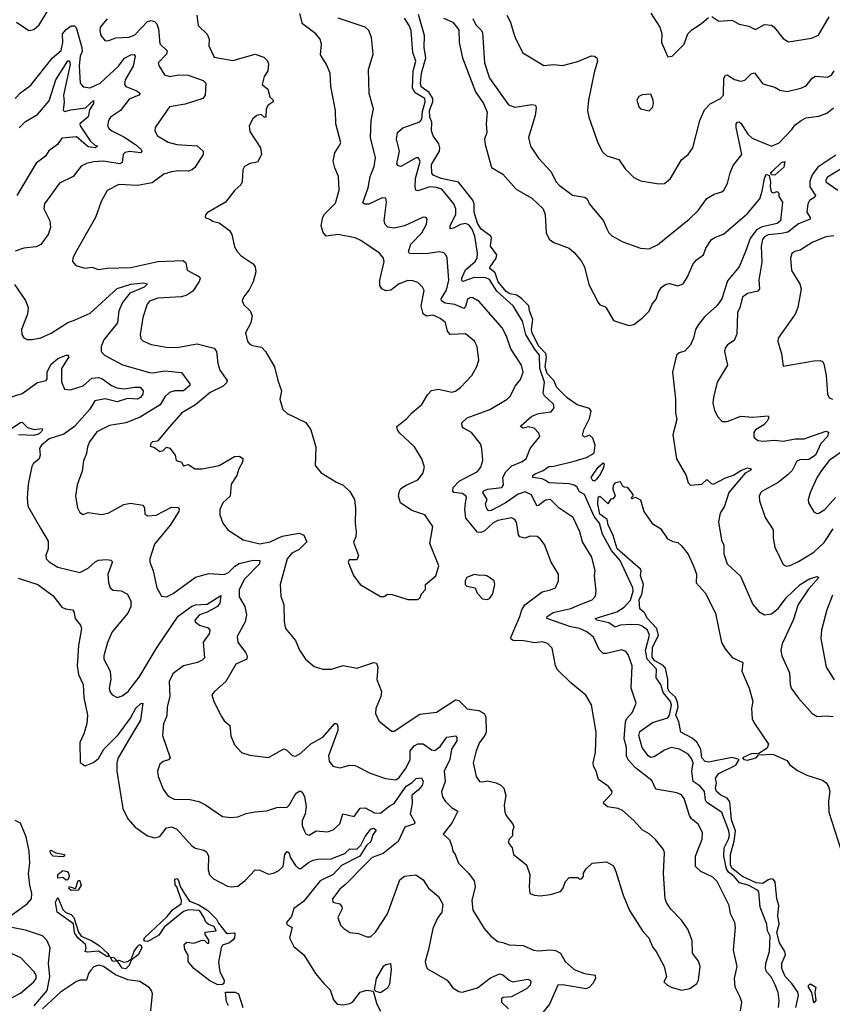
# Model space of a CAD drawing. Extents: x 1493970 to 1595317, y 729910 to 844791.
# Tile 163 of 256: x 1516141 to 1520923, y 800013 to 805809. Entities that reach past the tile are written whole.
import ezdxf

# ---------------------------------------------------------------- set-up
doc = ezdxf.new("R2010")
doc.units = 0

msp = doc.modelspace()

# ---------------------------------------------------------------- linework, layer by layer
at = {"layer": '0CON10XD'}
for points in [[(1516122.5, 805795), (1516195, 805746.2), (1516225, 805752), (1516255, 805779.2), (1516314.7, 805875.3)], [(1517182.9, 805835), (1517190.8, 805775), (1517245, 805723.3), (1517255.7, 805695), (1517254.2, 805655), (1517285, 805589.2), (1517395, 805569.2), (1517526.2, 805606.2), (1517578.1, 805588.1), (1517597.9, 805567.9), (1517605, 805550), (1517602.3, 805507.7), (1517580, 805475), (1517568.3, 805428.3), (1517600.7, 805400.7), (1517613.8, 805355), (1517633.3, 805335), (1517633.3, 805325), (1517603.3, 805305), (1517592.5, 805285), (1517590, 805235), (1517580, 805235), (1517561.7, 805251.7), (1517537.5, 805245), (1517513.3, 805225), (1517491.2, 805185), (1517495, 805150), (1517558, 805055), (1517564.1, 805015.9), (1517540.7, 804969.3), (1517495, 804962.9), (1517463.8, 804945), (1517454.1, 804925.9), (1517450, 804855), (1517442.7, 804837.3), (1517406.7, 804805), (1517352.5, 804735), (1517245, 804672.5), (1517235, 804660), (1517233.3, 804645), (1517265, 804632.5), (1517275, 804622.5), (1517315, 804612.5), (1517375, 804568), (1517390, 804545), (1517405, 804472.5), (1517420.8, 804445), (1517445, 804419.2), (1517515, 804372.5), (1517526.9, 804355), (1517530.9, 804325), (1517514.4, 804265), (1517492.1, 804217.9), (1517458.8, 804175), (1517451.2, 804155), (1517460.9, 804130.9), (1517498, 804095), (1517510, 804065), (1517502.2, 804025), (1517470.8, 803965), (1517481.4, 803915), (1517495, 803898.8), (1517511.2, 803891.2), (1517565, 803881.2), (1517587.8, 803855), (1517640, 803765), (1517659.4, 803685), (1517681.2, 803625), (1517672, 803575), (1517688.8, 803515), (1517715, 803491.2), (1517825, 803438.8), (1517853.8, 803395), (1517883, 803293), (1517880, 803185), (1517915, 803142.5), (1518005, 803086.7), (1518045, 803068.8), (1518085, 803031.2), (1518111.4, 802985), (1518118.3, 802931.7), (1518115.6, 802845), (1518121.4, 802795), (1518118.8, 802765), (1518106.2, 802733.8), (1518135.9, 802654.1), (1518125, 802630), (1518080, 802630), (1518073.6, 802616.4), (1518106.4, 802536.4), (1518143.9, 802483.9), (1518265, 802413.8), (1518286.4, 802413.6), (1518305, 802426.7), (1518333.6, 802426.4), (1518425, 802396), (1518483, 802397), (1518496.4, 802403.6), (1518505, 802430), (1518530, 802455), (1518530, 802485), (1518590, 802535), (1518607.5, 802595), (1518553.9, 802726.1), (1518572, 802825), (1518526.2, 802895), (1518449.3, 802919.3), (1518381.9, 802965), (1518371.1, 803005), (1518375.5, 803034.5), (1518385, 803048.6), (1518415, 803068.6), (1518485, 803100), (1518512.7, 803137.3), (1518524, 803175), (1518507.5, 803225), (1518465.4, 803295.4), (1518378, 803375), (1518364, 803395), (1518361.2, 803415), (1518419.4, 803460.6), (1518449.2, 803495), (1518506.9, 803543.1), (1518540.2, 803599.8), (1518565, 803627.1), (1518605.6, 803634.4), (1518685, 803615.8), (1518705, 803622), (1518735, 803644), (1518801.9, 803715), (1518831.7, 803768.3), (1518842.9, 803805), (1518833.1, 803885), (1518817.1, 803917.1), (1518765, 803960.5), (1518675, 803956.7), (1518659.1, 803975), (1518647.1, 804027.1), (1518615, 804049.5), (1518575, 804068.9), (1518535, 804064.4), (1518515, 804078.1), (1518504.3, 804125), (1518520.9, 804215), (1518512.2, 804235), (1518485, 804261.5), (1518455, 804271.8), (1518425, 804272.9), (1518375, 804254.6), (1518325, 804217.5), (1518295, 804213.6), (1518273.1, 804225), (1518261.5, 804245), (1518260, 804275), (1518285.6, 804385), (1518281.4, 804405), (1518258, 804435), (1518149.5, 804509.5), (1518115, 804524.5), (1518015, 804543.8), (1517945.6, 804535.6), (1517926.2, 804556.2), (1517916.2, 804595), (1517925, 804646.2), (1517935.3, 804664.7), (1518000.2, 804729.8), (1518020.9, 804805), (1518018.1, 804885), (1517995, 804936.7), (1517985.5, 804975.5), (1517995.4, 805024.6), (1518015, 805056), (1518030.6, 805085), (1518001.1, 805195), (1517999.2, 805275), (1517972.5, 805415), (1517967.5, 805495), (1517946.2, 805545), (1517911.7, 805601.7), (1517917.5, 805665), (1517908.6, 805695), (1517884.2, 805725), (1517805, 805784.2), (1517790, 805845)], [(1520606.9, 799995), (1520611.3, 800035), (1520605, 800083.3), (1520587.3, 800127.3), (1520564.5, 800174.5), (1520536.9, 800205), (1520530.9, 800225), (1520532.5, 800255), (1520554.6, 800325), (1520557.1, 800415), (1520542.5, 800445), (1520538.6, 800485), (1520498.2, 800585), (1520491.2, 800675), (1520483.8, 800685), (1520427.8, 800715), (1520377.9, 800727.9), (1520346, 800765), (1520311.8, 800791.8), (1520300.1, 800810.1), (1520284.6, 800885), (1520286.6, 800933.4), (1520312.5, 800985), (1520317.4, 801007.4), (1520314.6, 801035), (1520272.3, 801142.3), (1520182.7, 801202.7), (1520176.2, 801215), (1520171.2, 801265), (1520145, 801297.2), (1520105.4, 801325), (1520097.1, 801385), (1520105.2, 801435), (1520095, 801460.6), (1520075.6, 801485), (1520024, 801515), (1519975, 801524.7), (1519935, 801509.5), (1519875, 801470.8), (1519855, 801466.4), (1519838.9, 801475), (1519805.2, 801525.2), (1519783.8, 801595), (1519790.3, 801619.7), (1519865, 801671.1), (1519955, 801698.8), (1519965, 801715.7), (1519977.3, 801775), (1519971.3, 801795), (1519928.5, 801848.5), (1519914, 801895), (1519887.5, 801935), (1519888, 801985), (1519833.2, 802045), (1519824.8, 802095.2), (1519846.9, 802186.9), (1519835.4, 802215), (1519805, 802239.6), (1519785, 802247.5), (1519735, 802249.5), (1519675, 802244.6), (1519645, 802232.3), (1519609.1, 802259.1), (1519536.7, 802275), (1519527.1, 802285), (1519655, 802323.8), (1519699.3, 802350.7), (1519735, 802391.9), (1519751.3, 802445), (1519748.9, 802465), (1519675.5, 802625), (1519623.8, 802683.8), (1519571, 802781), (1519554.2, 802845), (1519522, 802885), (1519465, 803013.3), (1519435, 803030), (1519419, 803059), (1519405, 803069.1), (1519375, 803076.6), (1519255, 803083.3), (1519235.9, 803095.9), (1519216.6, 803106.6), (1519160.8, 803115), (1519160, 803125), (1519173.9, 803135), (1519221.5, 803155), (1519255, 803178.6), (1519285, 803180.2), (1519405, 803209.7), (1519477.6, 803232.4), (1519522.7, 803257.3), (1519527.7, 803305), (1519515, 803345.2), (1519495, 803362.7), (1519465, 803352.5), (1519454, 803364), (1519461.9, 803395), (1519495, 803461.8), (1519503.5, 803505), (1519495, 803519.8), (1519422.5, 803542.5), (1519363.3, 803583.3), (1519303, 803643), (1519283.7, 803685), (1519245, 803727), (1519233.2, 803765), (1519241, 803825), (1519238.2, 803845), (1519195, 803889.7), (1519157.1, 803965), (1519153.7, 803985), (1519160.4, 804045), (1519140.4, 804095), (1519136.8, 804125), (1519096.7, 804166.7), (1519067, 804187), (1519025, 804195.6), (1519005, 804209.9), (1518957.4, 804265), (1518939, 804319), (1518908.4, 804345), (1518909.8, 804355), (1518944.5, 804405), (1518949.9, 804425), (1518911.7, 804475), (1518918.6, 804525), (1518914.1, 804534.1), (1518856.8, 804575), (1518835, 804611.1), (1518814.8, 804675), (1518815.7, 804725), (1518807.5, 804747.5), (1518722.6, 804852.6), (1518622.1, 804875), (1518575, 804894.3), (1518566.5, 804905), (1518565, 804957.3), (1518611.3, 805035), (1518614.3, 805055), (1518607.3, 805077.3), (1518574.5, 805125), (1518564.7, 805155), (1518565.7, 805205), (1518554.4, 805235), (1518552.9, 805275), (1518573.2, 805325), (1518571.9, 805345), (1518550.2, 805380.2), (1518503.9, 805413.9), (1518500.2, 805435), (1518506.1, 805495), (1518530.6, 805585), (1518521.8, 805645), (1518523.2, 805715), (1518488.9, 805838.9)], [(1519008.8, 805835), (1519029.2, 805795), (1519045, 805740), (1519058.3, 805698.3), (1519103, 805613), (1519225, 805539.2), (1519285, 805544.3), (1519335, 805540), (1519425, 805563.1), (1519505, 805595.7), (1519524.1, 805594.1), (1519537.5, 805585), (1519540.8, 805565), (1519521.2, 805498.8), (1519487.8, 805335), (1519483.3, 805275), (1519491.4, 805235), (1519544, 805085), (1519571.2, 805031.2), (1519597.3, 805007.3), (1519666.4, 804986.4), (1519705, 804931.2), (1519755, 804880), (1519795, 804861.2), (1519902.3, 804842.3), (1519935, 804844), (1519972, 804875), (1520036.8, 804983.2), (1520075, 805016), (1520103.1, 805055), (1520144.4, 805215.6), (1520171.3, 805278.7), (1520205, 805314.2), (1520266, 805345), (1520283.3, 805365), (1520285.8, 805465), (1520295, 805482), (1520305, 805484.2), (1520347.8, 805457.8), (1520385, 805447.1), (1520407.6, 805452.4), (1520445, 805490.8), (1520465, 805496), (1520515, 805431.2), (1520585, 805410.8), (1520613.6, 805393.6), (1520657, 805387), (1520738.8, 805405), (1520769.6, 805420.4), (1520805, 805464.2), (1520825, 805477.1), (1520895, 805471.4), (1520918.3, 805481.7), (1520935, 805508)], [(1519855, 805846.7), (1519908.8, 805765), (1519920, 805725), (1519918.8, 805675), (1519955, 805590), (1519980, 805595), (1520051.2, 805665), (1520074, 805725), (1520095, 805748), (1520155, 805787.5), (1520195, 805822.5)], [(1520215, 805828), (1520255, 805800.8), (1520335, 805805.7), (1520375, 805783.1), (1520431.4, 805771.4), (1520465, 805753.3), (1520475, 805753.3), (1520525, 805780), (1520565, 805776.7), (1520580.8, 805765), (1520635, 805697.5), (1520665, 805678), (1520800.3, 805699.7), (1520842.7, 805717.3), (1520905.6, 805825)], [(1516114, 805345), (1516145, 805377.5), (1516207.4, 805422.6), (1516334.5, 805585), (1516385, 805628.5), (1516394.1, 805675), (1516392.9, 805725), (1516415, 805751.8), (1516445, 805773.6), (1516463.6, 805773.6), (1516473, 805763), (1516507.6, 805645), (1516509, 805621), (1516496.2, 805593.8), (1516492.1, 805537.9), (1516496.4, 805435), (1516515, 805413.5), (1516555, 805406.9), (1516615, 805435.8), (1516723.3, 805535), (1516757.3, 805582.7), (1516795, 805602.2), (1516814.4, 805604.4), (1516820, 805595), (1516809.4, 805535), (1516761.2, 805455), (1516757.1, 805427.1), (1516765.8, 805415), (1516830.9, 805390.9), (1516850, 805375), (1516842.2, 805365), (1516785, 805340.7), (1516734.7, 805275.3), (1516675, 805235.6), (1516663.6, 805215), (1516658.5, 805185), (1516666.9, 805166.9), (1516682.9, 805155), (1516755, 805119.3), (1516822.7, 805075), (1516856.5, 805045), (1516859.7, 805030.3), (1516854.2, 805025.8), (1516787.1, 805032.9), (1516762.7, 805027.3), (1516750.5, 805015), (1516745, 804968.8), (1516729.6, 804960.4), (1516635, 804976.2), (1516575, 804972.5), (1516535, 804963.2), (1516503.4, 804946.6), (1516455, 804885.7), (1516375, 804847.1), (1516286.9, 804725), (1516282.5, 804695), (1516319.4, 804625), (1516322.5, 804585), (1516308.1, 804545), (1516265, 804485.8), (1516238.3, 804471.7), (1516165, 804463.9), (1516115, 804445.5)], [(1516655.6, 805814.4), (1516615.6, 805765), (1516612.7, 805745), (1516618.9, 805715), (1516645, 805684), (1516665, 805685.6), (1516707.4, 805702.6), (1516785, 805705.9), (1516818.8, 805718.8), (1516892.6, 805797.4), (1516915, 805803.6), (1516935, 805797.5), (1516947.3, 805785), (1516958.2, 805755), (1516965, 805666.2), (1517008.6, 805625), (1517004.4, 805605), (1516956.2, 805555), (1516961.2, 805535), (1516994, 805485), (1517025, 805473.9), (1517076.4, 805483.6), (1517132.2, 805482.2), (1517220.9, 805450.9), (1517235.7, 805435.7), (1517232.5, 805365), (1517218, 805345), (1517115, 805310.9), (1517023.3, 805295), (1516937.5, 805175), (1516936, 805155), (1516952, 805125), (1517015, 805087.5), (1517065, 805073.6), (1517185, 805065.6), (1517221.2, 805035), (1517220, 805015), (1517171.4, 804938.6), (1517155.4, 804924.6), (1517135, 804917.5), (1517075, 804919.1), (1517035, 804912.7), (1516989.4, 804900.6), (1516921.2, 804848.8), (1516835, 804833.8), (1516725, 804839.5), (1516656.8, 804803.2), (1516620.8, 804739.2), (1516587.1, 804645), (1516468, 804435), (1516453.8, 804405), (1516452.5, 804385), (1516472.3, 804362.3), (1516525, 804345.8), (1516565, 804353.1), (1516605, 804339.4), (1516655, 804346.9), (1516795, 804349.6), (1516955, 804384.7), (1517102.4, 804392.4), (1517118.7, 804378.7), (1517126, 804335), (1517198.6, 804295), (1517203.1, 804285), (1517197.7, 804267.7), (1517159.7, 804210.3), (1517125, 804186.7), (1517092.5, 804177.5), (1516955, 804169.4), (1516905, 804152.2), (1516891.2, 804135), (1516866.8, 804055), (1516850.5, 803955), (1516855, 803930), (1516865, 803918.6), (1516915, 803896.5), (1517005, 803881.5), (1517065, 803879.2), (1517185, 803901.1), (1517285, 803875.6), (1517299.4, 803855), (1517306.5, 803785), (1517318.2, 803745), (1517362, 803685), (1517357.9, 803672.1), (1517338.5, 803651.5), (1517262.5, 803615), (1517175, 803541.1), (1517095, 803494), (1517022.5, 803412.5), (1516952.5, 803327.5), (1516922.5, 803325), (1516912.5, 803315), (1516908.3, 803298.3), (1516935, 803290), (1516965, 803267.5), (1516985, 803273.3), (1517005, 803292.5), (1517025, 803287.5), (1517056.7, 803245), (1517062.5, 803215), (1517093.6, 803203.6), (1517105, 803183.3), (1517135, 803191.2), (1517172.5, 803165), (1517215, 803165.5), (1517315, 803184.7), (1517405, 803237.1), (1517435, 803240), (1517455, 803226.7), (1517452.9, 803205), (1517431.5, 803165), (1517419.1, 803125), (1517386.4, 803075), (1517380, 803005), (1517337.5, 802965), (1517318, 802925), (1517318, 802895), (1517335.8, 802845), (1517365.5, 802805.5), (1517457.2, 802747.2), (1517555, 802722.8), (1517615, 802735.4), (1517685, 802769.6), (1517786.7, 802786.7), (1517813.8, 802775), (1517831.2, 802735), (1517785, 802690), (1517742.2, 802667.8), (1517714.4, 802635), (1517673.5, 802485), (1517677.1, 802415), (1517695.6, 802365), (1517697.5, 802265), (1517705.7, 802225.7), (1517764, 802155), (1517787.3, 802097.3), (1517823.3, 802045), (1517875, 802002.5), (1517925, 801986.2), (1517976.4, 801986.4), (1518045, 802007.1), (1518125, 801992.5), (1518225, 802025.7), (1518241.2, 802021.2), (1518248.5, 801998.5), (1518243.8, 801925), (1518271.1, 801855), (1518266.4, 801825), (1518237.8, 801755), (1518234.5, 801724.5), (1518255, 801682), (1518328.3, 801621.7), (1518345, 801621.2), (1518495, 801721.1), (1518595, 801732.9), (1518705, 801805.6), (1518725, 801801.4), (1518775, 801753.1), (1518843.3, 801743.3), (1518874, 801725), (1518884.2, 801705), (1518885.8, 801615), (1518878.6, 801595), (1518847.5, 801555), (1518827.5, 801505), (1518810, 801435), (1518826.7, 801355), (1518847.5, 801325), (1518865, 801322), (1518895, 801328), (1518945, 801317.5), (1518973.6, 801303.6), (1518990.6, 801285), (1519003, 801243), (1518991.9, 801185), (1518996.9, 801145), (1519005, 801124), (1519044.1, 801074.1), (1519050, 801055), (1519042, 801035), (1519041.2, 801005), (1519020.8, 800985), (1519016, 800965), (1519040, 800935), (1519048, 800895), (1519124.1, 800834.1), (1519142.5, 800777.5), (1519138.8, 800705), (1519143.8, 800665), (1519170, 800655), (1519205, 800652), (1519265, 800658.8), (1519323.6, 800676.4), (1519337.5, 800695), (1519353, 800737), (1519375, 800760), (1519425, 800760), (1519435, 800750), (1519448.3, 800751.7), (1519460, 800765), (1519460, 800785), (1519475, 800810), (1519510, 800845), (1519595, 800852.5), (1519635, 800827.5), (1519650, 800795), (1519692, 800655), (1519730, 800565), (1519809.5, 800439.5), (1519844.1, 800404.1), (1519865, 800352.5), (1519886.2, 800325), (1519933.3, 800235), (1519947.5, 800175), (1519932.5, 800145), (1519952.5, 800125), (1519974.1, 800114.1), (1520035, 800096.7), (1520085, 800106.7), (1520126.2, 800135), (1520135.8, 800155), (1520145.9, 800235.9), (1520135, 800267.5), (1520101.2, 800315), (1520099.3, 800389.3), (1520073.8, 800455), (1520035, 800508.8), (1519973.5, 800573.5), (1519949.1, 800609.1), (1519940, 800635), (1519929.4, 800785), (1519936, 800905), (1519930, 800925), (1519882.7, 800982.7), (1519845, 801016), (1519805, 801040), (1519755, 801095.8), (1519689.2, 801155), (1519663.3, 801165), (1519600, 801175), (1519576.7, 801195), (1519578.8, 801205), (1519625.7, 801255), (1519627.5, 801265), (1519606.2, 801295), (1519547, 801337), (1519533.8, 801385), (1519517.1, 801415), (1519515.6, 801435), (1519529.4, 801495), (1519534.4, 801615), (1519506, 801776), (1519473.8, 801833.8), (1519385.4, 801905.4), (1519304.6, 801984.6), (1519295, 802007.5), (1519275, 802110), (1519246.5, 802136.5), (1519217.6, 802147.6), (1519175, 802140.3), (1519106.5, 802153.5), (1519044.4, 802154.4), (1519032.9, 802162.9), (1519031.7, 802171.7), (1519084.7, 802295.3), (1519095.9, 802335), (1519114.8, 802365.2), (1519215, 802441.8), (1519265, 802452.2), (1519293.8, 802465), (1519312.5, 802505), (1519311.4, 802545), (1519268.6, 802615), (1519229.2, 802719.2), (1519203.6, 802753.6), (1519186.5, 802766.5), (1519145, 802767.9), (1519113.9, 802756.1), (1519084.1, 802764.1), (1519076.2, 802776.2), (1519065, 802851.2), (1519055, 802867.5), (1519036.4, 802876.4), (1518955, 802861.5), (1518925, 802844.7), (1518875, 802798.8), (1518855, 802790.3), (1518835, 802791.8), (1518766.5, 802875), (1518761, 802925), (1518765, 802966), (1518770.9, 802995), (1518766.5, 803006.5), (1518745, 803019.5), (1518696.5, 803026.5), (1518690.4, 803035), (1518693.1, 803055), (1518728.1, 803091.9), (1518835, 803150), (1518855.5, 803175), (1518866.4, 803215), (1518861.4, 803285), (1518852.4, 803312.4), (1518799.5, 803379.5), (1518752.5, 803405), (1518744.3, 803415), (1518743.1, 803435), (1518774.8, 803465.2), (1518908, 803515), (1519009.2, 803575), (1519029.4, 803595), (1519057.7, 803652.3), (1519088.5, 803691.5), (1519103.6, 803735), (1519094.5, 803775), (1519032.3, 803872.3), (1519006, 803946), (1518981.1, 803995), (1518845, 804150), (1518807.8, 804172.2), (1518795, 804173.6), (1518776.6, 804163.4), (1518765, 804120), (1518755, 804109.5), (1518702.9, 804132.9), (1518645, 804140.3), (1518623.3, 804155), (1518621.9, 804165), (1518652.2, 804217.8), (1518666.7, 804275), (1518656.5, 804406.5), (1518649.2, 804425), (1518636.4, 804436.4), (1518611.8, 804441.8), (1518545, 804432.7), (1518445, 804430.8), (1518435, 804433.3), (1518428.8, 804445), (1518443.3, 804486.7), (1518506.9, 804555), (1518534.3, 804605), (1518540, 804635), (1518532.5, 804645), (1518515, 804647.5), (1518405, 804595.3), (1518345, 804582.4), (1518308.4, 804588.4), (1518292.9, 804602.9), (1518285.3, 804625.3), (1518299.6, 804735), (1518295, 804758), (1518275, 804761.1), (1518195, 804722.7), (1518172.5, 804722.5), (1518160.6, 804730.6), (1518191.2, 804818.8), (1518204.3, 804885.7), (1518227.3, 804945), (1518235.5, 804995), (1518206.4, 805115), (1518209.5, 805215), (1518223.1, 805285), (1518198.6, 805375), (1518194.5, 805515), (1518220.8, 805605), (1518212.2, 805705), (1518196.7, 805745), (1518175, 805764.4), (1518015, 805818)], [(1519095, 803206.9), (1519122.2, 803225), (1519145.6, 803285), (1519202.9, 803355), (1519195.5, 803375), (1519169.2, 803405), (1519135, 803413.1), (1519103.3, 803405), (1519088.9, 803415), (1519091.1, 803418.9), (1519155.3, 803474.7), (1519195, 803491.5), (1519268.8, 803501.2), (1519285.7, 803525), (1519281.9, 803545), (1519230.6, 803595), (1519221.3, 803611.3), (1519230.5, 803675), (1519202.7, 803755), (1519200.2, 803835), (1519171, 803871), (1519119.9, 803955), (1519099.2, 804035), (1519044.6, 804125), (1518950, 804210), (1518905, 804279.7), (1518885, 804288.6), (1518815, 804291.1), (1518748.3, 804268.3), (1518742.8, 804272.8), (1518742.7, 804287.3), (1518763.8, 804336.2), (1518822.3, 804385), (1518832.5, 804405), (1518834.6, 804435), (1518818.8, 804535), (1518804.7, 804575), (1518785, 804602.3), (1518765, 804608.4), (1518735, 804604.2), (1518695, 804581.6), (1518675, 804577.1), (1518674.3, 804595), (1518707.5, 804665), (1518708.4, 804695), (1518695.4, 804725), (1518625, 804810.4), (1518595, 804821.6), (1518555, 804824.7), (1518485, 804801.8), (1518472.9, 804805), (1518467.9, 804825), (1518470.3, 804875), (1518498.1, 804975), (1518488.8, 804995), (1518475, 804995.4), (1518385, 804945.3), (1518368.6, 804948.6), (1518361, 804961), (1518375.4, 805035), (1518358.6, 805105), (1518365.3, 805144.7), (1518395, 805172.9), (1518495, 805207.3), (1518506.9, 805223.1), (1518512.2, 805267.8), (1518526.9, 805325), (1518525.2, 805345), (1518468.9, 805378.9), (1518452.6, 805405), (1518456.4, 805505), (1518472.7, 805565), (1518454.5, 805615), (1518444.4, 805744.4), (1518432.9, 805775), (1518405, 805818.5)], [(1518635, 805817.5), (1518690, 805795), (1518725, 805750), (1518727.5, 805675), (1518746.2, 805585), (1518824, 805385), (1518870.8, 805315), (1518893.1, 805265), (1518885.9, 805194.1), (1518890, 805145), (1518877.1, 805105), (1518881.1, 805075), (1518918, 804938), (1518985, 804899.4), (1519062.2, 804812.2), (1519155, 804758.6), (1519221.4, 804695), (1519232.6, 804662.6), (1519240, 804555), (1519258, 804518), (1519285, 804497.1), (1519375, 804464.4), (1519405, 804438.9), (1519445, 804388.9), (1519465.4, 804354.6), (1519490, 804250), (1519545, 804144), (1519555, 804130.8), (1519585, 804121.2), (1519593, 804113), (1519635, 804039.2), (1519725, 804008.9), (1519755, 804015.6), (1519805, 804052.1), (1519845, 804094), (1519863.8, 804135), (1519886.3, 804163.7), (1519900.9, 804205)], [(1518807.7, 805815), (1518825, 805778.9), (1518857.4, 805747.4), (1518863.8, 805733.8), (1518877.4, 805555), (1518905, 805465.6), (1519017.6, 805307.6), (1519055, 805294.4), (1519155, 805310.6), (1519176.2, 805305), (1519180.8, 805290.8), (1519175.5, 805245), (1519135.7, 805115), (1519148, 805065), (1519195, 804994.3), (1519267.1, 804915), (1519298.6, 804855), (1519315, 804835.8), (1519395, 804775.6), (1519464.4, 804764.4), (1519481.2, 804755), (1519495, 804723.3), (1519576.2, 804625), (1519597, 804577), (1519607.5, 804555), (1519626.4, 804536.4), (1519690.9, 804500.9), (1519795, 804464), (1519845, 804460.8), (1519895, 804483.1), (1520080.8, 804635), (1520133.4, 804686.6), (1520185, 804756.2), (1520227.3, 804782.7), (1520272.5, 804795), (1520285.4, 804804.6), (1520305.7, 804845), (1520322, 804908), (1520340, 804950), (1520390.8, 805015), (1520357.2, 805175), (1520357.8, 805195), (1520365, 805206.1), (1520375, 805208.5), (1520385, 805200.5), (1520426.2, 805135), (1520452.2, 805112.2), (1520565, 805064.4), (1520611.4, 805085), (1520685, 805162.2), (1520702.1, 805187.9), (1520740, 805215), (1520768.2, 805231.8), (1520845, 805241.6), (1520890.5, 805259.5), (1520930, 805290)], [(1516137.2, 805172.8), (1516175, 805209.6), (1516245, 805251.5), (1516315, 805330.4), (1516354.2, 805455), (1516425, 805567.3), (1516435, 805565.8), (1516437.5, 805545), (1516398, 805365), (1516403.1, 805325), (1516396.8, 805276.8), (1516405, 805269.4), (1516442.2, 805277.8), (1516529, 805291), (1516575, 805333.3), (1516576, 805315), (1516551.9, 805278.1), (1516545, 805237.9), (1516495.3, 805195), (1516496.7, 805185), (1516556.2, 805095), (1516581.4, 805071.4), (1516600, 805065), (1516587.5, 805055), (1516545, 805059.7), (1516475, 805118.5), (1516388.8, 805111.2), (1516362.9, 805075), (1516313, 805037), (1516292.9, 805005), (1516237.7, 804965), (1516125.3, 804774.7)], [(1519845, 805272.5), (1519865, 805292.5), (1519871.2, 805315), (1519870, 805335), (1519855, 805370), (1519805, 805367.5), (1519785, 805357.5), (1519773.3, 805335), (1519783.8, 805295), (1519795, 805283.3), (1519845, 805272.5)], [(1520945, 805010.8), (1520838.5, 804941.5), (1520805.2, 804895), (1520790.8, 804859.2), (1520791.3, 804825), (1520825.4, 804775), (1520819.6, 804765), (1520788.6, 804745), (1520780, 804725), (1520774.3, 804675), (1520793.9, 804645), (1520793.6, 804635), (1520725, 804608.1), (1520661.2, 804558.8), (1520625, 804549.5), (1520545, 804543.1), (1520525, 804531.6), (1520513.4, 804515), (1520504, 804475), (1520507.7, 804382.3), (1520491.4, 804275), (1520494.4, 804225), (1520485, 804211.1), (1520425, 804196.4), (1520394.7, 804175), (1520379.6, 804115), (1520364.6, 804085), (1520362, 803958), (1520345, 803920.8), (1520307.5, 803895), (1520292.9, 803875), (1520289.4, 803855), (1520306.7, 803775), (1520245.8, 803675), (1520224.3, 803584.3), (1520220.9, 803550.9), (1520229.1, 803509.1), (1520250.3, 803470.3), (1520275, 803444.2), (1520304.2, 803444.2), (1520385, 803474.5), (1520455, 803469.4), (1520546.4, 803476.4), (1520550, 803465), (1520540, 803445), (1520520, 803425), (1520472, 803395), (1520461.3, 803378.7), (1520460.6, 803350.6), (1520485, 803332.9), (1520515, 803328.6), (1520585, 803333.5), (1520635, 803327.7), (1520705, 803342.6), (1520758.7, 803341.3), (1520885, 803386.4), (1520900.3, 803380.3), (1520895.4, 803355), (1520856.4, 803313.6), (1520823.6, 803245), (1520785, 803219.9), (1520732, 803218), (1520715, 803210), (1520686.8, 803155), (1520665, 803133.1), (1520605, 803083.8), (1520505, 803030), (1520492, 803005), (1520495, 802977.5), (1520528.5, 802878.5), (1520575.8, 802805.8), (1520576.1, 802756.1), (1520586, 802705), (1520635, 802602.5), (1520652.3, 802592.3), (1520675, 802595.8), (1520725, 802620), (1520815, 802674.5), (1520875, 802731.8), (1520928.7, 802811.3)], [(1520585, 804894.4), (1520565.6, 804895.6), (1520561.4, 804905), (1520568.5, 804915), (1520625, 804968.8), (1520644.2, 804974.2), (1520638.3, 804941.7), (1520585, 804894.4)], [(1520985, 804936.3), (1520895, 804881.1), (1520884.4, 804865), (1520885.7, 804855), (1520955.4, 804805)], [(1519900.9, 804205), (1519917.7, 804235), (1519945, 804253.1), (1519965.6, 804255.6), (1520015, 804242.6), (1520045.4, 804254.6), (1520069.3, 804290.7), (1520105, 804372.5), (1520124.2, 804395), (1520166, 804425), (1520179.5, 804465), (1520212.8, 804515), (1520235, 804529.5), (1520283.9, 804546.1), (1520425, 804667.3), (1520496.2, 804753.8), (1520511.2, 804798.8), (1520523.9, 804875), (1520535, 804898.8), (1520551.2, 804891.2), (1520560, 804855), (1520557.5, 804825), (1520563.3, 804795), (1520575, 804790), (1520598.3, 804798.3), (1520608.3, 804788.3), (1520608.3, 804768.3), (1520630, 804735), (1520618, 804625), (1520599.8, 804610.2), (1520510.8, 804589.2), (1520477.2, 804572.8), (1520439.5, 804520.5), (1520411.8, 804445), (1520375, 804354.4), (1520307.3, 804272.7), (1520273.3, 804165), (1520244.7, 804125), (1520171, 804059), (1520135.8, 804015), (1520118.2, 803985), (1520106.3, 803933.7), (1520088.5, 803895), (1520055, 803857.3), (1520021.4, 803848.6), (1520005.7, 803835), (1519982.5, 803735), (1520001.5, 803575), (1519999.7, 803495), (1520008.9, 803455), (1519985.3, 803365), (1520007.1, 803225), (1520064, 803125), (1520075, 803082.5), (1520089.3, 803069.3), (1520155, 803074.2), (1520185, 803102.5), (1520209.7, 803079.7), (1520224.6, 803075.4), (1520295, 803112.7), (1520342.6, 803127.4), (1520385, 803156.2), (1520425, 803171.4), (1520446, 803165), (1520440.8, 803155), (1520410.2, 803139.8), (1520314.8, 803025.2), (1520288.2, 802945), (1520263.6, 802905), (1520253.8, 802853.8), (1520271.9, 802745), (1520284.4, 802715), (1520284.4, 802665), (1520304.3, 802605), (1520383.8, 802533.8), (1520456.2, 802366.2), (1520490.8, 802325), (1520525, 802305.6), (1520565, 802311.2), (1520606.9, 802345), (1520652, 802405), (1520735, 802483.8), (1520785, 802515.9), (1520815, 802526.2), (1520835, 802532), (1520843.8, 802525), (1520783.9, 802456.1), (1520723.1, 802366.9), (1520693.9, 802275), (1520627.5, 802135), (1520620.9, 802095), (1520625.6, 802065), (1520671.9, 801965), (1520674.5, 801895), (1520682.2, 801875), (1520725, 801815.8), (1520804.2, 801725), (1520835, 801706.9), (1520885, 801711.9), (1520927.8, 801707.8)], [(1520933.1, 804536.9), (1520885, 804531.5), (1520805, 804497.1), (1520735, 804452.5), (1520703.3, 804445), (1520685, 804432), (1520676.7, 804405), (1520682.7, 804332.7), (1520732, 804255), (1520740, 804225), (1520720.6, 804115), (1520705.6, 804075), (1520604, 803935), (1520602, 803915), (1520623.8, 803845), (1520635, 803770), (1520815, 803801.4), (1520852.5, 803802.5), (1520865, 803796.2), (1520874.1, 803784.1), (1520887.5, 803715), (1520894.3, 803604.3), (1520905, 803583.3), (1520925, 803575.8)], [(1516110.5, 804250.5), (1516175, 804156.2), (1516191.4, 804115), (1516187.8, 804075), (1516152.2, 803985), (1516154.4, 803955), (1516165, 803936.2), (1516185, 803927.1), (1516215, 803926.7), (1516265, 803935.5), (1516326.4, 803963.6), (1516423.6, 804026.4), (1516467.4, 804042.6), (1516555, 804081.1), (1516713.9, 804226.1), (1516795, 804252.3), (1516869.5, 804259.5), (1516893.8, 804255), (1516874.4, 804235), (1516790.3, 804199.7), (1516745.3, 804145), (1516724.1, 804095), (1516716.1, 804025), (1516635.8, 803925), (1516620.3, 803885), (1516620.5, 803855), (1516640.6, 803835), (1516746.4, 803776.4), (1516905, 803731.5), (1516925, 803729.7), (1516995, 803741.4), (1517092.7, 803732.7), (1517142.7, 803665), (1517141.8, 803655), (1517105, 803625.2), (1517055, 803624.8), (1517022.5, 803615), (1516995, 803588.9), (1516967.7, 803542.3), (1516851, 803469), (1516765, 803436.8), (1516669.1, 803420.9), (1516595, 803383.2), (1516552.9, 803325), (1516540.6, 803295), (1516534.2, 803255), (1516517.3, 803212.7), (1516509.2, 803150.8), (1516478.8, 803071.2), (1516470, 803005), (1516481.4, 802935), (1516495, 802908.8), (1516515, 802896.2), (1516545, 802908.8), (1516625, 802896.2), (1516665, 802906), (1516755, 802955.6), (1516792.7, 802962.7), (1516865, 802951.2), (1516876, 802935), (1516878.3, 802898.3), (1516895, 802889.2), (1516945, 802892.3), (1517035, 802938.9), (1517073.3, 802936.7), (1517078.8, 802928.8), (1517076.9, 802915), (1517026.3, 802833.7), (1516935, 802722), (1516908, 802635), (1516906.7, 802615), (1516926.2, 802565), (1516947.5, 802465), (1516975, 802416.2), (1517005, 802412.5), (1517045, 802431.4), (1517175, 802528.1), (1517255, 802548.9), (1517345, 802542.5), (1517370.6, 802555), (1517407, 802593), (1517431.8, 802608.2), (1517515, 802627.7), (1517553.5, 802625), (1517551.9, 802605), (1517463.3, 802515), (1517433.1, 802455), (1517432.7, 802412.7), (1517465.4, 802355), (1517476.8, 802305), (1517467.3, 802265), (1517421.5, 802178.5), (1517425.4, 802145.4), (1517470, 802085), (1517479.2, 802065), (1517478.8, 802045), (1517413.8, 802016.2), (1517355, 801913.8), (1517286.7, 801855), (1517272.5, 801835), (1517283.3, 801795), (1517327.9, 801707.9), (1517345, 801681.2), (1517376.9, 801655), (1517383.2, 801593.2), (1517405, 801540), (1517446.4, 801496.4), (1517495, 801478.8), (1517605, 801466), (1517695, 801517.5), (1517711.7, 801511.7), (1517745, 801477.5), (1517765, 801474.5), (1517795, 801490.6), (1517853.9, 801546.1), (1517924.6, 801585), (1517995, 801666.2), (1518005, 801666.7), (1518012.7, 801652.7), (1518013.3, 801625), (1517958.2, 801475), (1517962.2, 801445), (1517984.6, 801414.6), (1518025, 801404.4), (1518085, 801420), (1518115, 801419.2), (1518204.5, 801374.5), (1518293, 801343), (1518355, 801334.4), (1518375, 801348.9), (1518416.2, 801405), (1518439.4, 801455), (1518439.6, 801505), (1518462.2, 801535), (1518485, 801546.2), (1518515, 801547.3), (1518565, 801510.5), (1518585, 801507.3), (1518615, 801530), (1518654.8, 801585.2), (1518705, 801593.5), (1518713.5, 801583.5), (1518714.3, 801565), (1518682, 801515), (1518672.1, 801455), (1518639.7, 801385), (1518644.7, 801325.3), (1518623.9, 801263.9), (1518628.8, 801235), (1518646.5, 801206.5), (1518682.4, 801172.4), (1518720, 801150), (1518686.6, 801083.4), (1518633.3, 801015), (1518670.5, 800980.5), (1518684.3, 800944.3), (1518689.2, 800915), (1518704.5, 800894.5), (1518723.8, 800843.8), (1518785, 800783.8), (1518815, 800740), (1518821.9, 800705), (1518802.9, 800625), (1518807.3, 800567.3), (1518875, 800460), (1518914.5, 800414.5), (1518955, 800382), (1518985, 800378), (1519022.5, 800362.5), (1519105, 800359.6), (1519165, 800332.9), (1519195, 800327.8), (1519265, 800334), (1519295, 800329.6), (1519323.6, 800313.6), (1519351.1, 800265), (1519405, 800218.8), (1519465, 800195.2), (1519528.6, 800185), (1519528.9, 800165), (1519513.7, 800135), (1519495, 800114.3), (1519475, 800104.4), (1519335, 800127.7), (1519308.8, 800125), (1519259.2, 800015), (1519219.4, 799965)], [(1516075, 803583.5), (1516155, 803608.9), (1516245, 803672.8), (1516296.2, 803685), (1516302.9, 803695), (1516303.6, 803733.6), (1516325, 803780), (1516364.7, 803815.3), (1516415, 803834.4), (1516425, 803833.8), (1516430, 803825), (1516386.8, 803755), (1516386.5, 803676.5), (1516404.7, 803634.7), (1516440.2, 803629.8), (1516515, 803654.7), (1516565, 803698), (1516605, 803702.7), (1516625, 803696.6), (1516681.8, 803655), (1516712.5, 803642.5), (1516756.1, 803636.1), (1516816.2, 803646.2), (1516850, 803645), (1516867.5, 803625), (1516866.2, 803605), (1516852.3, 803585), (1516835, 803575.2), (1516775, 803578.9), (1516715, 803560), (1516645, 803577.4), (1516584.2, 803565), (1516553.7, 803516.3), (1516463.1, 803415), (1516400.7, 803369.3), (1516315, 803340.9), (1516269.5, 803305), (1516256.9, 803285), (1516261.4, 803245), (1516255.7, 803225), (1516220, 803195), (1516211.7, 803178.3), (1516191.4, 803075), (1516186, 802995), (1516188.8, 802945), (1516263.1, 802815), (1516308.7, 802738.7), (1516308.1, 802695), (1516294.3, 802655), (1516297.5, 802635), (1516315, 802617.1), (1516365, 802585.6), (1516495, 802554.5), (1516545, 802580.8), (1516585, 802617.9), (1516605, 802628.2), (1516651.7, 802631.7), (1516676.7, 802626.7), (1516687, 802617), (1516660.5, 802545), (1516663.4, 802495), (1516673.3, 802465), (1516690.7, 802450.7), (1516738, 802448), (1516775, 802426.9), (1516795, 802386.7), (1516795.4, 802355), (1516778.2, 802315), (1516684.5, 802205), (1516657.6, 802142.4), (1516635.7, 802065), (1516635.6, 802045), (1516672.9, 801975), (1516677.9, 801927.9), (1516668.1, 801875), (1516671.4, 801855), (1516684.6, 801834.6), (1516715, 801820), (1516745, 801829.4), (1516780, 801855), (1516802.5, 801885), (1516845, 801939.4), (1516949.8, 802115), (1517072.8, 802297.2), (1517155, 802356.9), (1517175, 802363.8), (1517245, 802368), (1517325, 802418.6), (1517319.5, 802375), (1517305.8, 802355), (1517245, 802321.6), (1517200, 802305), (1517172.5, 802275), (1517174, 802265), (1517199.2, 802245), (1517249.9, 802229.9), (1517260.8, 802215), (1517256.4, 802193.6), (1517221.4, 802145), (1517228.1, 802051.9), (1517215, 802038), (1517186.7, 802025), (1517105, 802004.7), (1517045, 801960), (1517021.4, 801915), (1517025.3, 801825)], [(1516094.6, 803405.4), (1516145, 803438.6), (1516155, 803440.8), (1516187.6, 803407.6), (1516226.5, 803396.5), (1516272.5, 803402.5), (1516276.2, 803396.2), (1516270.3, 803385), (1516255, 803372.1), (1516225, 803360.8), (1516135, 803364.8)], [(1521017.2, 803292.8), (1520905.7, 803215), (1520860.6, 803155), (1520835, 803116.2), (1520795, 803030), (1520781.4, 802985), (1520782.5, 802965), (1520815, 802912), (1520832.5, 802902.5), (1520845, 802903.3), (1520880, 802925), (1520942.7, 802997.3)], [(1520383.1, 799975), (1520390, 800025), (1520382, 800055), (1520351.1, 800115), (1520348.2, 800165), (1520363.8, 800235), (1520342.8, 800332.8), (1520353.1, 800465), (1520350, 800495), (1520324.5, 800545), (1520316.7, 800595), (1520245.4, 800735.4), (1520220.9, 800760.9), (1520149.2, 800795), (1520117.8, 800825), (1520118.7, 800885), (1520158.2, 800985), (1520160, 801025), (1520133, 801073), (1520095.3, 801105.3), (1520082.2, 801125), (1520052.5, 801225), (1520035.3, 801245.3), (1520008.3, 801258.3), (1519885, 801279.2), (1519861.3, 801331.3), (1519765.2, 801405.2), (1519722.9, 801452.9), (1519712.2, 801475), (1519711.6, 801525), (1519699.3, 801575), (1519706.6, 801675), (1519715, 801695.7), (1519747.9, 801732.1), (1519768.1, 801785), (1519740.6, 801875), (1519746.4, 802005), (1519722.6, 802072.6), (1519709.1, 802089.1), (1519685, 802099.4), (1519595, 802077.9), (1519575, 802079.1), (1519550.9, 802100.9), (1519517.1, 802175), (1519478.6, 802205), (1519435, 802225.3), (1519385.2, 802235.2), (1519243.1, 802285), (1519245, 802296.5), (1519281.2, 802318.8), (1519385, 802342.2), (1519449.5, 802370.5), (1519510.8, 802395), (1519529.4, 802415), (1519534.3, 802444.3), (1519524.5, 802534.5), (1519527.1, 802565), (1519509.1, 802645), (1519453.1, 802735), (1519437.5, 802795), (1519397.8, 802877.8), (1519315, 802933.3), (1519265, 802984.5), (1519235, 802981.5), (1519195, 802949.5), (1519185, 802948.1), (1519152.3, 803012.3), (1519115, 803029.6), (1519075, 803016), (1518997.5, 802962.5), (1518915, 802919.2), (1518898.4, 802918.4), (1518887.8, 802935), (1518881.7, 802958.3), (1518892.8, 802985), (1518867.3, 803025), (1518872.2, 803035), (1518895, 803045.6), (1518978.9, 803055), (1518988.7, 803071.3), (1518985.2, 803115), (1519002.1, 803147.9), (1519037.2, 803182.8), (1519095, 803206.9)], [(1519515, 803095.5), (1519504.1, 803115), (1519545, 803175.3), (1519575, 803200.8), (1519580.8, 803195), (1519577.5, 803172.5), (1519558, 803132), (1519535, 803104.4), (1519525, 803095.5), (1519515, 803095.5)], [(1519891, 802225), (1519835.9, 802285), (1519818.1, 802318.1), (1519791.2, 802341.2), (1519785.9, 802395), (1519802, 802428), (1519811.7, 802485), (1519793.9, 802535), (1519798.5, 802565), (1519794.3, 802575), (1519657.5, 802695), (1519633.1, 802773.1), (1519604.9, 802835), (1519597.9, 802867.9), (1519555, 802899.2), (1519543.2, 802956.8), (1519545, 802997.5), (1519555, 803003.3), (1519605, 802960), (1519621.7, 802988.3), (1519635, 802990), (1519647.5, 803005), (1519633.6, 803043.6), (1519635, 803070), (1519650, 803085), (1519675, 803090), (1519687, 803067), (1519698.3, 803058.3), (1519716.4, 803056.4), (1519750, 803015), (1519750, 803005), (1519740, 802995), (1519745, 802990), (1519765, 802997.5), (1519795, 802982.5), (1519814.1, 802914.1), (1519864, 802844), (1519913, 802813), (1519953.9, 802753.9), (1519985, 802737.5), (1520015, 802732.5), (1520035, 802712.5), (1520075, 802663.3), (1520108.9, 802588.9), (1520124.2, 802545), (1520121.2, 802495), (1520175.8, 802435), (1520235, 802316.2), (1520272.1, 802142.1), (1520292.9, 802105), (1520333.8, 802053.8), (1520396, 802025), (1520391.4, 801975), (1520434.5, 801874.5), (1520455.4, 801795.4), (1520447.9, 801755), (1520452.7, 801692.7), (1520461.2, 801671.2), (1520548.5, 801545), (1520539.8, 801520.2), (1520490, 801490), (1520445, 801488), (1520394.2, 801464.2), (1520403.3, 801455), (1520425, 801450), (1520475.9, 801464.1), (1520488.3, 801481.7), (1520574.2, 801485.8), (1520655, 801447.5), (1520673.8, 801423.8), (1520719.1, 801389.1), (1520772.8, 801362.8), (1520865, 801332.7), (1520886.8, 801316.8), (1520901.8, 801295), (1520908.8, 801265), (1520900.6, 801209.4), (1520903.8, 801145), (1520974.5, 800925)], [(1518893, 802397), (1518905, 802402.5), (1518925, 802430), (1518937, 802487), (1518932.5, 802505), (1518895, 802533.3), (1518875, 802538.8), (1518846.4, 802536.4), (1518815, 802543.3), (1518772.5, 802525), (1518762.5, 802505), (1518762.5, 802485), (1518772.5, 802475), (1518822.5, 802465), (1518833.9, 802433.9), (1518865, 802400), (1518893, 802397)], [(1516132.5, 802522.5), (1516247.8, 802485), (1516337.6, 802417.6), (1516390.1, 802350.1), (1516410.2, 802340.2), (1516452.5, 802335), (1516459.2, 802325), (1516466.9, 802285), (1516498.6, 802245), (1516505.7, 802225), (1516487.5, 802125), (1516478.8, 802005), (1516487.8, 801955), (1516514.1, 801895), (1516519, 801819), (1516540.9, 801715), (1516535.4, 801664.6), (1516519.4, 801605), (1516495.6, 801555), (1516497.5, 801437.5), (1516527, 801417), (1516575, 801436.9), (1516605, 801459.5), (1516637.1, 801515), (1516719.8, 801600.2), (1516792.3, 801697.7), (1516825, 801756.4), (1516855, 801783.8), (1516866.2, 801785), (1516851.6, 801685), (1516781, 801569), (1516719.6, 801460.4), (1516713.4, 801435), (1516713.6, 801385), (1516748.5, 801165), (1516776.9, 801105), (1516820, 801055), (1516893.8, 801005), (1516936.6, 800993.4), (1516965, 801001.4), (1517005, 801052.5), (1517035, 801057.1), (1517065, 801044.4), (1517155, 800945.6), (1517175, 800933.3), (1517225, 800920.6), (1517240, 800910), (1517252.5, 800885), (1517250.5, 800805), (1517257.5, 800775), (1517282.4, 800752.4), (1517365, 800708.6), (1517385, 800704.2), (1517425, 800708), (1517467.5, 800742.5), (1517527.5, 800805), (1517555, 800802.9), (1517605, 800780), (1517634.4, 800784.4), (1517665, 800798.6), (1517691.3, 800825), (1517701.7, 800895), (1517715, 800912.9), (1517725, 800907.1), (1517735.3, 800875), (1517765, 800829.4), (1517783.6, 800813.6), (1517795, 800813.3), (1517841.3, 800848.7), (1517868.3, 800861.7), (1517895, 800868), (1517975, 800869.2), (1518055, 800900.2), (1518085, 800927.7), (1518125, 800927.4), (1518149.3, 800950.7), (1518175, 801001.5), (1518207.9, 801045), (1518225, 801049.2), (1518239.1, 801039.1), (1518218.6, 801011.4), (1518207.7, 800972.3), (1518182.5, 800947.5), (1518143.5, 800885), (1518035, 800830.2), (1517985, 800778.1), (1517910.3, 800739.7), (1517811.9, 800618.1), (1517755, 800576.6), (1517740, 800530), (1517710.8, 800495), (1517713.4, 800483.4), (1517745.4, 800465.4), (1517729.4, 800405), (1517754.5, 800354.5), (1517812.9, 800305), (1517882.5, 800195), (1517931.2, 800135), (1517969.1, 800099.1), (1517988.8, 800038.8), (1518010, 800015), (1518045, 800010), (1518085, 800017.5), (1518102.3, 800027.7), (1518145.5, 800084.5), (1518185, 800096.7), (1518220.7, 800090.7), (1518243.8, 800015), (1518265, 799972.5)], [(1520925, 802421.2), (1520891.4, 802335), (1520859.4, 802215), (1520855.7, 802165.7), (1520886.8, 801996.8), (1520935, 801923.8)], [(1520707.8, 799995), (1520725.1, 800065), (1520720.5, 800085), (1520685, 800135.9), (1520646.4, 800176.4), (1520625.7, 800225), (1520626.8, 800255), (1520648.2, 800305), (1520644.5, 800325), (1520612.9, 800375), (1520597.8, 800435), (1520610.8, 800485), (1520603.2, 800535), (1520609.5, 800595), (1520597.6, 800635), (1520587.4, 800735), (1520577.6, 800747.6), (1520565, 800751.7), (1520545, 800745.6), (1520515, 800724.7), (1520475, 800727.6), (1520395, 800765.2), (1520332.6, 800815), (1520324.7, 800835), (1520324.9, 800895), (1520345.7, 800974.3), (1520354.4, 801035), (1520330.9, 801099.1), (1520320.3, 801205), (1520305, 801226.8), (1520266.9, 801245), (1520242.5, 801265), (1520235.6, 801285), (1520242.1, 801315), (1520235.3, 801345), (1520255, 801371.3), (1520355, 801420.3), (1520376.2, 801455), (1520335, 801465.5), (1520195, 801438.7), (1520175, 801441.6), (1520155, 801463.2), (1520148.8, 801515), (1520126.6, 801556.6), (1520099.1, 801579.1), (1520032.3, 801615), (1520020.5, 801675), (1520002.7, 801715), (1520016.2, 801765), (1520012.4, 801792.4), (1520000.2, 801820.2), (1519965, 801852.3), (1519955, 801871.1), (1519955.2, 801925), (1519941.6, 801991.6), (1519927.8, 802007.8), (1519878.5, 802035), (1519863, 802055), (1519865, 802114.5), (1519900.7, 802185), (1519891, 802225)], [(1517025.3, 801825), (1517008.1, 801765), (1517007.9, 801712.1), (1516987.1, 801665), (1516980.8, 801595), (1517026.2, 801465), (1517017.5, 801452.5), (1516985, 801442), (1516965, 801426.2), (1516951.4, 801385), (1516955.7, 801355), (1516985, 801280), (1517015, 801238), (1517050.7, 801220.7), (1517145, 801218.8), (1517195, 801207.3), (1517235, 801187.5), (1517335, 801119.4), (1517383.2, 801113.2), (1517425, 801117.5), (1517474.4, 801135.6), (1517524.5, 801145.5), (1517595, 801151.4), (1517655, 801170.8), (1517715, 801174.2), (1517727.1, 801185), (1517766, 801254), (1517785, 801267.8), (1517795, 801268.1), (1517805, 801260.8), (1517817.5, 801235), (1517826.7, 801176.7), (1517821.2, 801135), (1517803.5, 801093.5), (1517804.1, 801065), (1517815, 801036), (1517825, 801016.2), (1517845, 801008), (1517885, 801034), (1517951.7, 801028.3), (1517985, 801040.5), (1518024.6, 801075), (1518043.8, 801135), (1518110.5, 801119.5), (1518145, 801166.9), (1518175, 801169.4), (1518229.7, 801139.7), (1518265, 801138.4), (1518315, 801179.2), (1518345, 801195.3), (1518415, 801296.8), (1518451.2, 801318.8), (1518475, 801343.3), (1518505.4, 801345.4), (1518515.3, 801325.3), (1518508.8, 801301.2), (1518487.1, 801272.9), (1518448.5, 801245), (1518451.4, 801195), (1518438.9, 801135), (1518466.8, 801085), (1518464.6, 801075.4), (1518406.9, 801055), (1518367.7, 800972.3), (1518279.4, 800900.6), (1518215, 800876.7), (1518175, 800836.1), (1518060.5, 800719.5), (1518025, 800690.8), (1517982, 800635), (1517983.3, 800615), (1518025, 800603.8), (1518037.3, 800587.3), (1518038.1, 800575), (1518013.5, 800525), (1518030, 800480), (1518048.9, 800458.9), (1518085, 800436), (1518135, 800430), (1518185, 800411.2), (1518205, 800411.2), (1518235, 800438), (1518305, 800545.6), (1518377.8, 800745), (1518405, 800766.8), (1518472.5, 800775), (1518516.3, 800746.3), (1518546.2, 800696.2), (1518605, 800648), (1518632.1, 800602.1), (1518624.5, 800555), (1518600.4, 800519.6), (1518571.5, 800458.5), (1518546.4, 800336.4), (1518528.1, 800265), (1518532.5, 800235), (1518541.2, 800221.2), (1518657.5, 800155), (1518690.7, 800110.7), (1518725, 800088), (1518745, 800085.6), (1518835, 800110.5), (1518911.4, 800168.6), (1518965, 800192.7), (1518985, 800187.5), (1519020.9, 800155), (1519042, 800145), (1519130.8, 800160.8), (1519144.4, 800155), (1519149.6, 800145), (1519146.1, 800125), (1519124.5, 800105), (1519035, 800058.1), (1518986.7, 800053.3), (1518975.8, 800045), (1518975.8, 800025), (1519016.9, 799986.9)], [(1516086.5, 800535), (1516185.7, 800605), (1516210.6, 800635), (1516212.2, 800665), (1516200, 800715), (1516193.1, 800783.1), (1516200.7, 800845), (1516196.2, 800913.8), (1516178.9, 800998.9), (1516145, 801080), (1516115, 801094.4)], [(1516395, 800882.2), (1516338, 800885), (1516325, 800898), (1516320, 800915), (1516325, 800921.2), (1516354.5, 800904.5), (1516405.6, 800895.6), (1516403.3, 800885), (1516395, 800882.2)], [(1516415, 800744.4), (1516395, 800760), (1516365, 800756.2), (1516365, 800776.9), (1516395, 800800), (1516420, 800795), (1516428.8, 800785), (1516432.5, 800765), (1516425, 800746), (1516415, 800744.4)], [(1516445, 800682.7), (1516429.4, 800695), (1516435, 800705.8), (1516465, 800695.7), (1516470.9, 800699.1), (1516485, 800741.2), (1516495, 800742.5), (1516503.3, 800715), (1516485, 800684.4), (1516445, 800682.7)], [(1517307.8, 800127.8), (1517261.1, 800151.1), (1517166.7, 800225), (1517133.1, 800265), (1517133.3, 800303.3), (1517113.8, 800335), (1517110, 800365), (1517125, 800380), (1517165, 800372.5), (1517215, 800390), (1517228.8, 800388.8), (1517245, 800373.3), (1517255, 800374), (1517255, 800390), (1517232.5, 800425), (1517231.7, 800438.3), (1517296.7, 800445), (1517285, 800470.8), (1517252.2, 800482.2), (1517236.4, 800496.4), (1517225, 800526.7), (1517200, 800565), (1517135, 800568.5), (1517105, 800560), (1516991.7, 800468.3), (1516959.1, 800420.9), (1516895, 800383.5), (1516876.7, 800385), (1516872.7, 800392.7), (1516876, 800405), (1517009.8, 800530.2), (1517041.3, 800568.7), (1517091.2, 800605), (1517094, 800625), (1517066.7, 800705), (1517056.1, 800716.1), (1517055, 800750), (1517065, 800753.3), (1517075, 800741.2), (1517086.4, 800706.4), (1517108.4, 800668.4), (1517139.5, 800619.5), (1517195, 800599.2), (1517248.7, 800565), (1517298.8, 800515), (1517310.6, 800490.6), (1517355, 800436.2), (1517365, 800430), (1517403.6, 800433.6), (1517408, 800428), (1517405.6, 800405), (1517396.9, 800393.1), (1517375, 800374.3), (1517335, 800361.2), (1517326, 800345), (1517311.4, 800261.4), (1517318.8, 800205), (1517344.6, 800154.6), (1517341.6, 800135), (1517335, 800129.5), (1517307.8, 800127.8)], [(1516665, 800294), (1516654.2, 800295), (1516605, 800326.7), (1516540.7, 800320.7), (1516526.7, 800325), (1516531.9, 800345), (1516528.9, 800365), (1516482.9, 800405), (1516463.3, 800433.3), (1516457, 800487), (1516361.5, 800555), (1516352.7, 800615), (1516365, 800641.2), (1516395, 800570.6), (1516413.1, 800553.1), (1516445, 800541.1), (1516460, 800525), (1516487.1, 800437.1), (1516503.4, 800413.4), (1516566.3, 800386.3), (1516608.7, 800358.7), (1516658.1, 800315), (1516670, 800295), (1516665, 800294)], [(1516225.6, 800004.4), (1516302.6, 800095), (1516319.2, 800175), (1516311.5, 800255), (1516319.6, 800345), (1516300.9, 800390.9), (1516275.9, 800415.9), (1516175, 800449.8), (1516095, 800464.8)], [(1516055, 800031.2), (1516145, 800078.4), (1516225, 800144.6), (1516237.7, 800165), (1516237.7, 800185), (1516226.5, 800205), (1516147.1, 800287.1), (1516045, 800334.4)], [(1516765, 800222.6), (1516745, 800225.4), (1516721.2, 800261.2), (1516708.3, 800268.3), (1516695.5, 800264.5), (1516685, 800269.4), (1516675, 800290), (1516695, 800288.6), (1516715, 800270), (1516725, 800273.3), (1516755, 800260.9), (1516775.5, 800264.5), (1516799.2, 800280.8), (1516814.4, 800325.6), (1516836, 800355), (1516845, 800364), (1516855, 800362.5), (1516860.5, 800345), (1516838.4, 800305), (1516797.5, 800272.5), (1516785, 800241.2), (1516765, 800222.6)], [(1516912, 799975), (1516923.3, 800075), (1516916.7, 800095), (1516902.3, 800112.3), (1516847.9, 800147.9), (1516777.3, 800157.3), (1516705, 800186.7), (1516635, 800235.5), (1516605, 800243.8), (1516577, 800233), (1516558.9, 800215), (1516546.1, 800195), (1516535, 800154.6), (1516495, 800156.3), (1516475, 800148.1), (1516381.1, 800085), (1516275, 799985.8)], [(1518265, 800081.2), (1518238.8, 800088.8), (1518229.3, 800099.3), (1518240.6, 800165), (1518285, 800240), (1518295, 800248), (1518322.5, 800252.5), (1518327.3, 800217.3), (1518317.4, 800132.6), (1518305, 800108.8), (1518265, 800081.2)], [(1520815, 800022), (1520803, 800083), (1520783.5, 800115), (1520782.9, 800125), (1520795, 800132.9), (1520826.9, 800115), (1520820, 800085), (1520825.5, 800035), (1520815, 800022)], [(1517370, 800005), (1517358.2, 800028.2), (1517352.4, 800085), (1517410, 800085), (1517428.6, 800075), (1517454.4, 799995)]]:
    msp.add_lwpolyline(points, dxfattribs=at)

doc.saveas('drawing.dxf')
